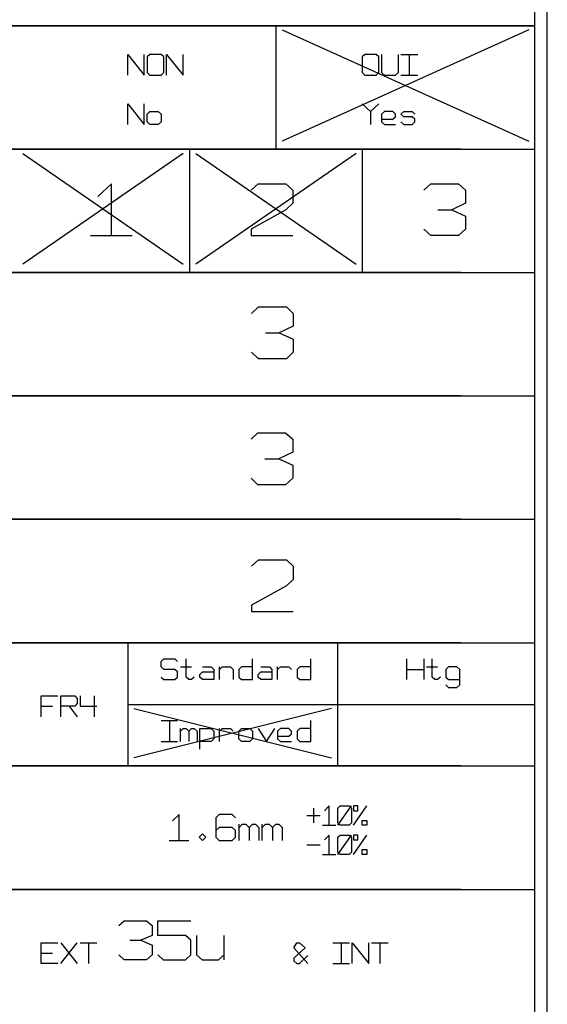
# Model space of a CAD drawing. Extents: x 0 to 1189, y 35 to 806.
# Tile 10 of 22: x 351 to 425, y 515 to 654. Entities that reach past the tile are written whole.
import ezdxf

# ---------------------------------------------------------------- set-up
doc = ezdxf.new("R2010")
doc.units = 0
doc.layers.add('1', color=1, linetype='CONTINUOUS')

msp = doc.modelspace()

# ---------------------------------------------------------------- linework, layer by layer
at = {"layer": '1'}
for p, q in [((425.43, 363.35), (425.43, 674.23)), ((423.68, 653.25), (423.68, 672.48)), ((423.68, 653.25), (287.45, 653.25)), ((287.45, 653.25), (423.68, 653.25)), ((387, 653.25), (387, 635.8)), ((387.9, 652.68), (422.82, 636.95)), ((422.82, 652.68), (387.9, 636.95)), ((423.68, 635.8), (423.68, 653.25)), ((366.05, 646.28), (366.05, 649.2)), ((366.05, 649.2), (368.4, 646.28)), ((368.4, 646.28), (368.4, 649.2)), ((369.2, 649.2), (368.8, 648.85)), ((368.8, 648.85), (368.8, 646.65)), ((370.77, 649.2), (369.2, 649.2)), ((371.15, 648.85), (370.77, 649.2)), ((371.15, 646.65), (371.15, 648.85)), ((371.55, 646.28), (371.55, 649.2)), ((371.55, 649.2), (373.9, 646.28)), ((373.9, 646.28), (373.9, 649.2)), ((399.62, 649.2), (399.22, 648.85)), ((399.22, 648.85), (399.22, 646.65)), ((401.2, 649.2), (399.62, 649.2)), ((401.6, 648.85), (401.2, 649.2)), ((401.6, 646.65), (401.6, 648.85)), ((401.97, 649.2), (401.97, 646.65)), ((404.35, 646.65), (404.35, 649.2)), ((404.72, 649.2), (407.1, 649.2)), ((405.9, 649.2), (405.9, 646.28)), ((368.8, 646.65), (369.2, 646.28)), ((369.2, 646.28), (370.77, 646.28)), ((370.77, 646.28), (371.15, 646.65)), ((399.22, 646.65), (399.62, 646.28)), ((399.62, 646.28), (401.2, 646.28)), ((401.2, 646.28), (401.6, 646.65)), ((401.97, 646.65), (402.37, 646.28)), ((402.37, 646.28), (403.95, 646.28)), ((403.95, 646.28), (404.35, 646.65)), ((404.72, 646.28), (407.1, 646.28)), ((366.05, 639.28), (366.05, 642.23)), ((366.05, 642.23), (368.4, 639.28)), ((368.4, 639.28), (368.4, 642.23)), ((399.22, 642.23), (400.4, 641.13)), ((400.4, 641.13), (401.6, 642.23)), ((368.8, 640.75), (369.2, 641.13)), ((368.8, 639.65), (368.8, 640.75)), ((369.2, 641.13), (370.37, 641.13)), ((370.37, 641.13), (370.77, 640.75)), ((370.77, 640.75), (370.77, 639.65)), ((400.4, 641.13), (400.4, 639.28)), ((402.37, 641.13), (401.97, 640.75)), ((401.97, 640.75), (401.97, 639.65)), ((401.97, 640.03), (403.55, 640.03)), ((403.55, 641.13), (402.37, 641.13)), ((403.95, 640.75), (403.55, 641.13)), ((403.55, 640.03), (403.95, 640.38)), ((403.95, 640.38), (403.95, 640.75)), ((404.72, 640.75), (405.12, 641.13)), ((405.12, 640.38), (404.72, 640.75)), ((405.12, 641.13), (406.3, 641.13)), ((406.3, 640.38), (405.12, 640.38)), ((406.3, 641.13), (406.7, 640.75)), ((406.7, 640.03), (406.3, 640.38)), ((406.7, 639.65), (406.7, 640.03)), ((369.2, 639.28), (368.8, 639.65)), ((370.37, 639.28), (369.2, 639.28)), ((370.77, 639.65), (370.37, 639.28)), ((401.97, 639.65), (402.37, 639.28)), ((402.37, 639.28), (403.95, 639.28)), ((404.72, 639.65), (405.12, 639.28)), ((405.12, 639.28), (406.3, 639.28)), ((406.3, 639.28), (406.7, 639.65)), ((413.2, 635.8), (287.45, 635.8)), ((287.45, 635.8), (423.68, 635.8)), ((374.78, 635.8), (374.78, 618.33)), ((399.23, 635.8), (399.23, 618.33)), ((423.68, 618.33), (423.68, 635.8)), ((351.2, 635.2), (373.92, 619.5)), ((373.92, 635.2), (351.2, 619.5)), ((375.67, 635.2), (398.37, 619.5)), ((398.37, 635.2), (375.67, 619.5)), ((363.75, 630.9), (361.8, 629.08)), ((363.75, 623.58), (363.75, 630.9)), ((383.52, 629.98), (384.5, 630.9)), ((384.5, 630.9), (388.42, 630.9)), ((388.42, 630.9), (389.4, 629.98)), ((407.97, 629.98), (408.95, 630.9)), ((408.95, 630.9), (412.87, 630.9)), ((412.87, 630.9), (413.85, 629.98)), ((389.4, 629.98), (389.4, 628.15)), ((413.85, 629.98), (413.85, 628.15)), ((389.4, 628.15), (388.42, 627.23)), ((413.85, 628.15), (411.9, 627.23)), ((388.42, 627.23), (383.52, 624.48)), ((409.92, 627.23), (411.9, 627.23)), ((411.9, 627.23), (413.85, 626.33)), ((413.85, 626.33), (413.85, 624.48)), ((383.52, 624.48), (383.52, 623.58)), ((408.95, 623.58), (407.97, 624.48)), ((413.85, 624.48), (412.87, 623.58)), ((360.8, 623.58), (366.7, 623.58)), ((383.52, 623.58), (389.4, 623.58)), ((412.87, 623.58), (408.95, 623.58)), ((413.2, 618.33), (287.45, 618.33)), ((287.45, 618.33), (423.68, 618.33)), ((423.68, 600.88), (423.68, 618.33)), ((383.57, 612.55), (384.55, 613.48)), ((384.55, 613.48), (388.5, 613.48)), ((388.5, 613.48), (389.47, 612.55)), ((389.47, 612.55), (389.47, 610.73)), ((389.47, 610.73), (387.5, 609.8)), ((385.55, 609.8), (387.5, 609.8)), ((387.5, 609.8), (389.47, 608.88)), ((389.47, 608.88), (389.47, 607.05)), ((384.55, 606.13), (383.57, 607.05)), ((389.47, 607.05), (388.5, 606.13)), ((388.5, 606.13), (384.55, 606.13)), ((413.2, 600.88), (287.45, 600.88)), ((287.45, 600.88), (423.68, 600.88)), ((423.68, 583.4), (423.68, 600.88)), ((383.5, 594.73), (384.47, 595.65)), ((384.47, 595.65), (388.4, 595.65)), ((388.4, 595.65), (389.4, 594.73)), ((389.4, 594.73), (389.4, 592.9)), ((389.4, 592.9), (387.42, 591.98)), ((385.47, 591.98), (387.42, 591.98)), ((387.42, 591.98), (389.4, 591.05)), ((389.4, 591.05), (389.4, 589.23)), ((384.47, 588.3), (383.5, 589.23)), ((388.4, 588.3), (384.47, 588.3)), ((389.4, 589.23), (388.4, 588.3)), ((413.2, 583.4), (287.45, 583.4)), ((287.45, 583.4), (423.68, 583.4)), ((423.68, 565.93), (423.68, 583.4)), ((383.57, 576.75), (384.55, 577.65)), ((384.55, 577.65), (388.5, 577.65)), ((388.5, 577.65), (389.47, 576.75)), ((389.47, 576.75), (389.47, 574.9)), ((389.47, 574.9), (388.5, 574)), ((388.5, 574), (383.57, 571.25)), ((383.57, 571.25), (383.57, 570.33)), ((383.57, 570.33), (389.47, 570.33)), ((413.2, 565.93), (287.45, 565.93)), ((287.45, 565.93), (423.68, 565.93)), ((366.05, 565.93), (366.05, 548.48)), ((395.75, 565.93), (395.75, 548.48)), ((423.68, 548.48), (423.68, 565.93)), ((370.77, 563.25), (371.15, 563.63)), ((370.77, 562.53), (370.77, 563.25)), ((371.15, 563.63), (372.72, 563.63)), ((372.72, 563.63), (373.12, 563.25)), ((374.3, 561.05), (374.3, 563.63)), ((383.72, 560.7), (383.72, 563.63)), ((391.97, 560.7), (391.97, 563.63)), ((405.57, 560.7), (405.57, 563.63)), ((407.95, 563.63), (407.95, 560.7)), ((409.12, 561.05), (409.12, 563.63)), ((371.15, 562.15), (370.77, 562.53)), ((372.72, 562.15), (371.15, 562.15)), ((373.12, 561.8), (372.72, 562.15)), ((373.12, 561.05), (373.12, 561.8)), ((373.52, 562.53), (375.1, 562.53)), ((376.27, 561.43), (376.65, 561.8)), ((376.65, 562.53), (377.85, 562.53)), ((376.65, 561.8), (378.22, 561.8)), ((377.85, 562.53), (378.22, 562.15)), ((378.22, 562.15), (378.22, 560.7)), ((379.02, 560.7), (379.02, 562.53)), ((379.02, 562.15), (379.4, 562.53)), ((379.4, 562.53), (380.6, 562.53)), ((380.6, 562.53), (380.97, 562.15)), ((380.97, 562.15), (380.97, 560.7)), ((382.15, 562.53), (381.77, 562.15)), ((381.77, 562.15), (381.77, 561.05)), ((383.72, 562.53), (382.15, 562.53)), ((384.52, 561.43), (384.9, 561.8)), ((384.9, 562.53), (386.1, 562.53)), ((384.9, 561.8), (386.47, 561.8)), ((386.1, 562.53), (386.47, 562.15)), ((386.47, 562.15), (386.47, 560.7)), ((387.27, 560.7), (387.27, 562.53)), ((387.27, 562.15), (387.65, 562.53)), ((387.65, 562.53), (388.85, 562.53)), ((388.85, 562.53), (389.22, 562.15)), ((390.4, 562.53), (390.02, 562.15)), ((390.02, 562.15), (390.02, 561.05)), ((391.97, 562.53), (390.4, 562.53)), ((405.57, 562.15), (407.95, 562.15)), ((408.32, 562.53), (409.9, 562.53)), ((411.47, 562.53), (411.07, 562.15)), ((411.07, 562.15), (411.07, 561.05)), ((412.65, 562.53), (411.47, 562.53)), ((413.05, 562.15), (412.65, 562.53)), ((413.05, 559.95), (413.05, 562.15)), ((370.77, 561.05), (371.15, 560.7)), ((371.15, 560.7), (372.72, 560.7)), ((372.72, 560.7), (373.12, 561.05)), ((374.7, 560.7), (374.3, 561.05)), ((375.1, 560.7), (374.7, 560.7)), ((375.47, 561.05), (375.1, 560.7)), ((376.27, 561.05), (376.27, 561.43)), ((376.65, 560.7), (376.27, 561.05)), ((378.22, 560.7), (376.65, 560.7)), ((381.77, 561.05), (382.15, 560.7)), ((382.15, 560.7), (383.72, 560.7)), ((384.52, 561.05), (384.52, 561.43)), ((384.9, 560.7), (384.52, 561.05)), ((386.47, 560.7), (384.9, 560.7)), ((390.02, 561.05), (390.4, 560.7)), ((390.4, 560.7), (391.97, 560.7)), ((409.52, 560.7), (409.12, 561.05)), ((409.9, 560.7), (409.52, 560.7)), ((410.3, 561.05), (409.9, 560.7)), ((411.07, 561.05), (411.47, 560.7)), ((411.47, 560.7), (413.05, 560.7)), ((411.07, 559.95), (411.47, 559.6)), ((411.47, 559.6), (412.65, 559.6)), ((412.65, 559.6), (413.05, 559.95)), ((353.82, 555.45), (353.82, 558.4)), ((353.82, 558.4), (356.17, 558.4)), ((356.57, 555.45), (356.57, 558.4)), ((356.57, 558.4), (358.55, 558.4)), ((358.55, 558.4), (358.92, 558.03)), ((358.92, 558.03), (358.92, 557.3)), ((359.32, 558.4), (359.32, 556.93)), ((361.3, 558.4), (361.3, 555.45)), ((353.82, 556.93), (355.4, 556.93)), ((358.55, 556.93), (356.57, 556.93)), ((357.75, 556.93), (358.92, 555.45)), ((358.92, 557.3), (358.55, 556.93)), ((359.32, 556.93), (361.67, 556.93)), ((366.05, 557.2), (423.68, 557.2)), ((366.92, 556.63), (394.87, 549.63)), ((394.87, 556.63), (366.92, 549.63)), ((370.77, 554.9), (373.12, 554.9)), ((371.95, 554.9), (371.95, 551.95)), ((391.97, 551.95), (391.97, 554.9)), ((373.52, 551.95), (373.52, 553.8)), ((373.52, 553.43), (373.9, 553.8)), ((373.9, 553.8), (374.3, 553.8)), ((374.3, 553.8), (374.7, 553.43)), ((374.7, 553.43), (375.1, 553.8)), ((374.7, 553.43), (374.7, 551.95)), ((375.1, 553.8), (375.47, 553.8)), ((375.47, 553.8), (375.87, 553.43)), ((375.87, 553.43), (375.87, 551.95)), ((376.27, 550.85), (376.27, 553.8)), ((376.27, 553.8), (377.85, 553.8)), ((377.85, 553.8), (378.22, 553.43)), ((378.22, 553.43), (378.22, 552.33)), ((379.02, 551.95), (379.02, 553.8)), ((379.02, 553.43), (379.4, 553.8)), ((379.4, 553.8), (380.6, 553.8)), ((380.6, 553.8), (380.97, 553.43)), ((381.77, 553.43), (382.15, 553.8)), ((381.77, 552.33), (381.77, 553.43)), ((382.15, 553.8), (383.35, 553.8)), ((383.35, 553.8), (383.72, 553.43)), ((383.72, 553.43), (383.72, 552.33)), ((384.52, 553.8), (385.7, 551.95)), ((385.7, 551.95), (386.87, 553.8)), ((387.65, 553.8), (387.27, 553.43)), ((387.27, 553.43), (387.27, 552.33)), ((388.85, 553.8), (387.65, 553.8)), ((389.22, 553.43), (388.85, 553.8)), ((389.22, 553.05), (389.22, 553.43)), ((390.4, 553.8), (390.02, 553.43)), ((390.02, 553.43), (390.02, 552.33)), ((391.97, 553.8), (390.4, 553.8)), ((378.22, 552.33), (377.85, 551.95)), ((382.15, 551.95), (381.77, 552.33)), ((383.72, 552.33), (383.35, 551.95)), ((387.27, 552.7), (388.85, 552.7)), ((387.27, 552.33), (387.65, 551.95)), ((388.85, 552.7), (389.22, 553.05)), ((390.02, 552.33), (390.4, 551.95)), ((370.77, 551.95), (373.12, 551.95)), ((377.85, 551.95), (376.27, 551.95)), ((383.35, 551.95), (382.15, 551.95)), ((387.65, 551.95), (389.22, 551.95)), ((390.4, 551.95), (391.97, 551.95)), ((413.2, 548.48), (287.45, 548.48)), ((287.45, 548.48), (423.68, 548.48)), ((423.68, 531), (423.68, 548.48)), ((392.35, 542.5), (392.35, 540.43)), ((394.55, 542.83), (393.92, 542.15)), ((394.55, 540.08), (394.55, 542.83)), ((395.8, 542.5), (396.12, 542.83)), ((395.8, 540.08), (397.7, 542.83)), ((395.8, 540.43), (395.8, 542.5)), ((396.12, 542.83), (397.37, 542.83)), ((397.37, 542.83), (397.7, 542.5)), ((397.7, 542.5), (397.7, 540.43)), ((398, 540.08), (399.9, 542.83)), ((398.62, 542.83), (398, 542.83)), ((398, 542.83), (398, 542.15)), ((398.62, 542.15), (398.62, 542.83)), ((373.32, 541.63), (372.37, 540.7)), ((373.32, 537.95), (373.32, 541.63)), ((378.97, 541.63), (378.5, 541.15)), ((378.5, 541.15), (378.5, 538.4)), ((380.85, 541.63), (378.97, 541.63)), ((381.32, 541.15), (380.85, 541.63)), ((391.4, 541.45), (393.3, 541.45)), ((398, 542.15), (398.62, 542.15)), ((378.97, 539.78), (378.5, 539.33)), ((380.85, 539.78), (378.97, 539.78)), ((381.32, 539.33), (380.85, 539.78)), ((381.8, 537.95), (381.8, 540.25)), ((381.8, 539.78), (382.27, 540.25)), ((382.27, 540.25), (382.75, 540.25)), ((382.75, 540.25), (383.22, 539.78)), ((383.22, 539.78), (383.7, 540.25)), ((383.22, 539.78), (383.22, 537.95)), ((383.7, 540.25), (384.15, 540.25)), ((384.15, 540.25), (384.62, 539.78)), ((384.62, 539.78), (384.62, 537.95)), ((385.1, 537.95), (385.1, 540.25)), ((385.1, 539.78), (385.57, 540.25)), ((385.57, 540.25), (386.05, 540.25)), ((386.05, 540.25), (386.52, 539.78)), ((386.52, 539.78), (387, 540.25)), ((386.52, 539.78), (386.52, 537.95)), ((387, 540.25), (387.45, 540.25)), ((387.45, 540.25), (387.92, 539.78)), ((387.92, 539.78), (387.92, 537.95)), ((393.6, 540.08), (395.5, 540.08)), ((396.12, 540.08), (395.8, 540.43)), ((397.37, 540.08), (396.12, 540.08)), ((397.7, 540.43), (397.37, 540.08)), ((399.25, 540.78), (399.9, 540.78)), ((399.25, 540.08), (399.25, 540.78)), ((399.9, 540.08), (399.25, 540.08)), ((399.9, 540.78), (399.9, 540.08)), ((376.15, 538.4), (376.62, 538.88)), ((376.62, 537.95), (376.15, 538.4)), ((376.62, 538.88), (377.1, 538.4)), ((377.1, 538.4), (376.62, 537.95)), ((378.5, 538.4), (378.97, 537.95)), ((380.85, 537.95), (381.32, 538.4)), ((381.32, 538.4), (381.32, 539.33)), ((394.55, 538.7), (393.92, 538.03)), ((394.55, 535.95), (394.55, 538.7)), ((395.8, 538.38), (396.12, 538.7)), ((395.8, 535.95), (397.7, 538.7)), ((395.8, 536.3), (395.8, 538.38)), ((396.12, 538.7), (397.37, 538.7)), ((397.37, 538.7), (397.7, 538.38)), ((397.7, 538.38), (397.7, 536.3)), ((398, 535.95), (399.9, 538.7)), ((398.62, 538.7), (398, 538.7)), ((398, 538.7), (398, 538.03)), ((398, 538.03), (398.62, 538.03)), ((398.62, 538.03), (398.62, 538.7)), ((371.9, 537.95), (374.72, 537.95)), ((378.97, 537.95), (380.85, 537.95)), ((391.4, 537.33), (393.3, 537.33)), ((399.25, 536.65), (399.9, 536.65)), ((399.25, 535.95), (399.25, 536.65)), ((399.9, 536.65), (399.9, 535.95)), ((393.6, 535.95), (395.5, 535.95)), ((396.12, 535.95), (395.8, 536.3)), ((397.37, 535.95), (396.12, 535.95)), ((397.7, 536.3), (397.37, 535.95)), ((399.9, 535.95), (399.25, 535.95)), ((413.2, 531), (287.45, 531)), ((287.45, 531), (423.68, 531)), ((423.68, 513.55), (423.68, 531)), ((364.8, 525.88), (365.57, 526.55)), ((365.57, 526.55), (368.72, 526.55)), ((368.72, 526.55), (369.5, 525.88)), ((369.5, 525.88), (369.5, 524.5)), ((370.3, 524.5), (370.3, 526.55)), ((370.3, 526.55), (375, 526.55)), ((369.5, 524.5), (367.92, 523.8)), ((374.22, 524.5), (370.3, 524.5)), ((375, 523.8), (374.22, 524.5)), ((375.8, 524.5), (375.8, 521.75)), ((379.72, 521.05), (379.72, 524.5)), ((353.82, 520.53), (353.82, 523.45)), ((353.82, 523.45), (356.17, 523.45)), ((356.57, 520.53), (358.92, 523.45)), ((356.57, 523.45), (358.92, 520.53)), ((359.32, 523.45), (361.67, 523.45)), ((360.5, 523.45), (360.5, 520.53)), ((366.37, 523.8), (367.92, 523.8)), ((367.92, 523.8), (369.5, 523.13)), ((369.5, 523.13), (369.5, 521.75)), ((375, 521.75), (375, 523.8)), ((389.57, 522.73), (389.97, 523.45)), ((391.55, 520.53), (389.57, 522.73)), ((391.15, 522.73), (389.57, 521.25)), ((389.97, 523.45), (390.37, 523.45)), ((390.37, 523.45), (391.15, 522.73)), ((395.07, 523.45), (397.42, 523.45)), ((396.25, 523.45), (396.25, 520.53)), ((397.82, 520.53), (397.82, 523.45)), ((397.82, 523.45), (400.17, 520.53)), ((400.17, 520.53), (400.17, 523.45)), ((400.57, 523.45), (402.92, 523.45)), ((401.75, 523.45), (401.75, 520.53)), ((353.82, 522), (355.4, 522)), ((365.57, 521.05), (364.8, 521.75)), ((369.5, 521.75), (368.72, 521.05)), ((370.3, 521.75), (371.07, 521.05)), ((374.22, 521.05), (375, 521.75)), ((375.8, 521.75), (376.57, 521.05)), ((378.92, 521.05), (379.72, 521.75)), ((390.37, 520.53), (391.55, 521.63)), ((356.17, 520.53), (353.82, 520.53)), ((368.72, 521.05), (365.57, 521.05)), ((371.07, 521.05), (374.22, 521.05)), ((376.57, 521.05), (378.92, 521.05)), ((389.57, 521.25), (389.57, 520.9)), ((389.57, 520.9), (389.97, 520.53)), ((389.97, 520.53), (390.37, 520.53)), ((395.07, 520.53), (397.42, 520.53))]:
    msp.add_line(p, q, dxfattribs=at)

doc.saveas('drawing.dxf')
